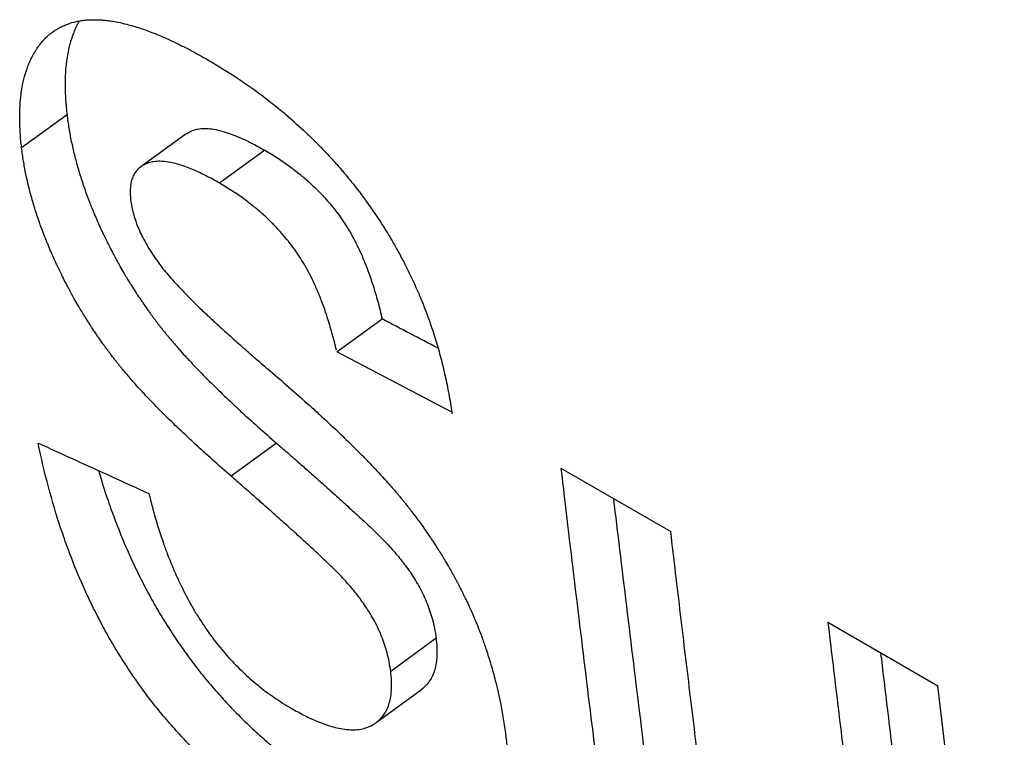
# Model space of a CAD drawing. Header units: inches. Extents: x 0 to 34, y 0 to 22.
# Tile 36 of 58: x 27.312 to 27.4318, y 15.0959 to 15.1832. Entities that reach past the tile are written whole.
import ezdxf

# ---------------------------------------------------------------- set-up
doc = ezdxf.new("R2010")
doc.units = ezdxf.units.IN
doc.header["$LTSCALE"] = 1.87
doc.header["$MEASUREMENT"] = 0
doc.layers.get('0').update_dxf_attribs({"linetype": 'CONTINUOUS'})

msp = doc.modelspace()

# ---------------------------------------------------------------- linework, layer by layer
at = {"color": 7, "linetype": 'CONTINUOUS'}
for p, q in [((27.3178, 15.17161), (27.31227, 15.16761)), ((27.33228, 15.16929), (27.32676, 15.16529)), ((27.34187, 15.1673), (27.33635, 15.16331)), ((27.35061, 15.14277), (27.35613, 15.14678)), ((27.36461, 15.13541), (27.35061, 15.14277)), ((27.34329, 15.13166), (27.33777, 15.12763)), ((27.37787, 15.12861), (27.39124, 15.1209)), ((27.41036, 15.10985), (27.42373, 15.10213)), ((27.36269, 15.10792), (27.35717, 15.10388)), ((27.35541, 15.09765), (27.36093, 15.10169))]:
    msp.add_line(p, q, dxfattribs=at)
for points, knots in [([(27.31608, 15.18173), (27.31622, 15.18183), (27.31652, 15.18203), (27.31699, 15.18229), (27.31748, 15.18252), (27.31809, 15.18276), (27.31863, 15.18291), (27.31919, 15.18303), (27.31957, 15.1831), (27.32002, 15.18315), (27.32032, 15.18318), (27.32063, 15.18319), (27.32084, 15.1832), (27.32108, 15.1832), (27.32124, 15.1832), (27.3214, 15.1832), (27.32151, 15.1832), (27.32167, 15.18319), (27.32184, 15.18318), (27.32215, 15.18316), (27.32249, 15.18313), (27.32301, 15.18307), (27.32349, 15.183), (27.32422, 15.18286), (27.32498, 15.18268), (27.32588, 15.18243), (27.32669, 15.18218), (27.32751, 15.18189), (27.32851, 15.18151), (27.32969, 15.18102), (27.33122, 15.18031), (27.33297, 15.17942), (27.33426, 15.1787), (27.33491, 15.17832)], [0, 0, 0, 0, 0.026338, 0.053162, 0.080177, 0.107526, 0.149471, 0.163772, 0.192934, 0.207828, 0.230593, 0.238302, 0.25391, 0.261811, 0.273789, 0.277816, 0.285923, 0.290003, 0.302356, 0.310687, 0.336153, 0.353537, 0.389323, 0.407743, 0.465194, 0.505399, 0.547181, 0.590584, 0.635646, 0.706421, 0.781107, 0.886916, 1, 1, 1, 1]), ([(27.31927, 15.18304), (27.31925, 15.18301), (27.31921, 15.18293), (27.3191, 15.18272), (27.31896, 15.18245), (27.31876, 15.18202), (27.3186, 15.18163), (27.31838, 15.18103), (27.31818, 15.18039), (27.31793, 15.17939), (27.31777, 15.17846), (27.31763, 15.17723), (27.31757, 15.17619), (27.31756, 15.17483), (27.31762, 15.17339), (27.31773, 15.17222), (27.3178, 15.17161)], [0, 0, 0, 0, 0.009084, 0.022074, 0.061388, 0.087915, 0.141813, 0.169227, 0.253527, 0.311631, 0.432917, 0.496344, 0.629195, 0.698806, 0.844723, 1, 1, 1, 1]), ([(27.31227, 15.16761), (27.3122, 15.16821), (27.31209, 15.16938), (27.31204, 15.17083), (27.31205, 15.17219), (27.31211, 15.17323), (27.31225, 15.17446), (27.31241, 15.1754), (27.31266, 15.1764), (27.31285, 15.17703), (27.31308, 15.17764), (27.31324, 15.17803), (27.31343, 15.17845), (27.31357, 15.17873), (27.31371, 15.17897), (27.31378, 15.17911), (27.31386, 15.17924), (27.31391, 15.17932), (27.31399, 15.17945), (27.31407, 15.17957), (27.31419, 15.17976), (27.3143, 15.17992), (27.31447, 15.18015), (27.31464, 15.18037), (27.31492, 15.18069), (27.31517, 15.18096), (27.31547, 15.18124), (27.31575, 15.18148), (27.31597, 15.18164), (27.31608, 15.18172), (27.31608, 15.18173)], [0, 0, 0, 0, 0.118896, 0.230629, 0.283933, 0.385665, 0.434235, 0.527113, 0.571607, 0.636161, 0.657154, 0.698426, 0.718738, 0.748842, 0.758788, 0.773631, 0.77856, 0.788371, 0.79325, 0.807782, 0.817386, 0.836404, 0.845823, 0.873746, 0.892112, 0.928335, 0.946243, 0.972909, 0.999416, 1, 1, 1, 1]), ([(27.33491, 15.17832), (27.33627, 15.17754), (27.3389, 15.1759), (27.34202, 15.17364), (27.34467, 15.17148), (27.34636, 15.16996), (27.34798, 15.1684), (27.34903, 15.16733), (27.35017, 15.16609), (27.35092, 15.16525), (27.35164, 15.16439), (27.35212, 15.16381), (27.35271, 15.16308), (27.35317, 15.16249), (27.35367, 15.16182), (27.35401, 15.16137), (27.35434, 15.16091), (27.35456, 15.1606), (27.35483, 15.16022), (27.35504, 15.15991), (27.35531, 15.15952), (27.35552, 15.15921), (27.35583, 15.15874), (27.35613, 15.15827), (27.35658, 15.15756), (27.35697, 15.15692), (27.35744, 15.15612), (27.35781, 15.15548), (27.35835, 15.1545), (27.35886, 15.15352), (27.3596, 15.15204), (27.36022, 15.1507), (27.36109, 15.14867), (27.36187, 15.1466), (27.36268, 15.14415), (27.36328, 15.14201), (27.36381, 15.13984), (27.36426, 15.13764), (27.36451, 15.13609), (27.36463, 15.13528), (27.36464, 15.13522)], [0, 0, 0, 0, 0.086399, 0.17121, 0.213164, 0.275679, 0.296439, 0.33788, 0.358577, 0.389614, 0.399962, 0.420664, 0.431021, 0.45175, 0.462125, 0.477701, 0.482898, 0.493298, 0.498502, 0.508916, 0.514116, 0.524501, 0.529687, 0.545214, 0.555544, 0.576153, 0.586435, 0.606957, 0.617199, 0.647863, 0.668262, 0.708991, 0.729337, 0.790384, 0.831176, 0.872112, 0.913252, 0.954655, 0.996379, 1, 1, 1, 1]), ([(27.3178, 15.17161), (27.31786, 15.17108), (27.31801, 15.17), (27.31826, 15.16865), (27.31856, 15.16729), (27.31883, 15.16619), (27.31922, 15.16481), (27.31957, 15.16369), (27.32, 15.16243), (27.32031, 15.16159), (27.32061, 15.16081), (27.32078, 15.16038), (27.32095, 15.15995), (27.32107, 15.15966), (27.32122, 15.15931), (27.32135, 15.15902), (27.32149, 15.15869), (27.32158, 15.15848), (27.32168, 15.15826), (27.32175, 15.15812), (27.32184, 15.1579), (27.32194, 15.15769), (27.32209, 15.15736), (27.32223, 15.15708), (27.32243, 15.15665), (27.32264, 15.15623), (27.32295, 15.1556), (27.32324, 15.15504), (27.32368, 15.15421), (27.32413, 15.15339), (27.32474, 15.15231), (27.32522, 15.15151), (27.32571, 15.15072), (27.32604, 15.1502), (27.32647, 15.14955), (27.32681, 15.14904), (27.32725, 15.1484), (27.3276, 15.1479), (27.32801, 15.14734), (27.32828, 15.14696), (27.32854, 15.14662), (27.32867, 15.14644), (27.32881, 15.14626), (27.32891, 15.14613), (27.32903, 15.14598), (27.32912, 15.14586), (27.32924, 15.14571), (27.32933, 15.14559), (27.32945, 15.14544), (27.32955, 15.14531), (27.32967, 15.14516), (27.32977, 15.14504), (27.32992, 15.14485), (27.33008, 15.14467), (27.33031, 15.14438), (27.33053, 15.14413), (27.33085, 15.14375), (27.33119, 15.14336), (27.33171, 15.14277), (27.33219, 15.14224), (27.33282, 15.14156), (27.33334, 15.14101), (27.33415, 15.14017), (27.335, 15.13931), (27.33635, 15.13798), (27.33761, 15.13678), (27.33928, 15.13522), (27.34106, 15.13361), (27.34253, 15.13232), (27.34329, 15.13166)], [0, 0, 0, 0, 0.033359, 0.067314, 0.084535, 0.119498, 0.137254, 0.173348, 0.191698, 0.21962, 0.229036, 0.243264, 0.248035, 0.257619, 0.262432, 0.272103, 0.27696, 0.284273, 0.286718, 0.29161, 0.294054, 0.30138, 0.306259, 0.316005, 0.320872, 0.33545, 0.345149, 0.364507, 0.374167, 0.403071, 0.422286, 0.451038, 0.460605, 0.479718, 0.489266, 0.508344, 0.517876, 0.53693, 0.546452, 0.560732, 0.565491, 0.57263, 0.575009, 0.579768, 0.582147, 0.586906, 0.589286, 0.594046, 0.596431, 0.601237, 0.603659, 0.608538, 0.610995, 0.61844, 0.623464, 0.633658, 0.638827, 0.654629, 0.665408, 0.687557, 0.698928, 0.722265, 0.734233, 0.771336, 0.797077, 0.850982, 0.879152, 0.937938, 1, 1, 1, 1]), ([(27.33228, 15.16929), (27.33241, 15.16938), (27.33272, 15.16957), (27.33326, 15.16979), (27.33392, 15.16994), (27.33465, 15.16998), (27.33548, 15.16991), (27.33643, 15.16972), (27.33752, 15.16939), (27.3388, 15.16889), (27.34028, 15.16819), (27.34131, 15.16762), (27.34187, 15.1673)], [0, 0, 0, 0, 0.046087, 0.10561, 0.17008, 0.240542, 0.319945, 0.412421, 0.522534, 0.654548, 0.812275, 1, 1, 1, 1]), ([(27.33777, 15.12763), (27.33701, 15.12829), (27.33554, 15.12958), (27.33376, 15.1312), (27.33209, 15.13275), (27.33082, 15.13396), (27.32948, 15.13528), (27.32863, 15.13615), (27.32782, 15.13699), (27.3273, 15.13754), (27.32667, 15.13822), (27.32619, 15.13875), (27.32567, 15.13934), (27.32533, 15.13973), (27.325, 15.14011), (27.32479, 15.14036), (27.32456, 15.14064), (27.3244, 15.14083), (27.32425, 15.14102), (27.32415, 15.14114), (27.32403, 15.14129), (27.32393, 15.14141), (27.32381, 15.14157), (27.32372, 15.14169), (27.3236, 15.14184), (27.32351, 15.14196), (27.32339, 15.14211), (27.32329, 15.14224), (27.32315, 15.14242), (27.32301, 15.1426), (27.32276, 15.14294), (27.32249, 15.14332), (27.32208, 15.14388), (27.32173, 15.14438), (27.32129, 15.14502), (27.32094, 15.14553), (27.32052, 15.14618), (27.32019, 15.1467), (27.3197, 15.14749), (27.31922, 15.14829), (27.3186, 15.14937), (27.31815, 15.15019), (27.31772, 15.15102), (27.31743, 15.15158), (27.31712, 15.15221), (27.31691, 15.15264), (27.31671, 15.15306), (27.31657, 15.15335), (27.31642, 15.15367), (27.31632, 15.15389), (27.31622, 15.1541), (27.31616, 15.15425), (27.31606, 15.15446), (27.31597, 15.15468), (27.31583, 15.155), (27.3157, 15.15529), (27.31555, 15.15565), (27.31543, 15.15594), (27.31526, 15.15637), (27.31509, 15.15679), (27.31479, 15.15757), (27.31448, 15.15842), (27.31404, 15.15968), (27.3137, 15.1608), (27.31331, 15.16218), (27.31304, 15.16328), (27.31274, 15.16465), (27.31249, 15.16599), (27.31234, 15.16707), (27.31227, 15.16761)], [0, 0, 0, 0, 0.062044, 0.120816, 0.148979, 0.202871, 0.228606, 0.265701, 0.277666, 0.300999, 0.312368, 0.334514, 0.345291, 0.36109, 0.366259, 0.376451, 0.381474, 0.388919, 0.391376, 0.396254, 0.398676, 0.403482, 0.405867, 0.410626, 0.413005, 0.417764, 0.420143, 0.424901, 0.42728, 0.434418, 0.439177, 0.453456, 0.462978, 0.482031, 0.491563, 0.51064, 0.520188, 0.539301, 0.548869, 0.577621, 0.596837, 0.625744, 0.635404, 0.654764, 0.664465, 0.679044, 0.683912, 0.693659, 0.698538, 0.705866, 0.70831, 0.713202, 0.715648, 0.722962, 0.72782, 0.737492, 0.742307, 0.751893, 0.756664, 0.770895, 0.780313, 0.808241, 0.826596, 0.862699, 0.88046, 0.915434, 0.932661, 0.966628, 1, 1, 1, 1]), ([(27.34187, 15.1673), (27.34241, 15.16699), (27.34342, 15.16637), (27.34483, 15.1654), (27.34608, 15.16444), (27.3472, 15.16348), (27.34821, 15.16253), (27.34912, 15.16158), (27.34994, 15.16063), (27.35069, 15.15968), (27.35138, 15.15872), (27.35202, 15.15772), (27.35264, 15.15663), (27.35325, 15.15542), (27.35387, 15.15405), (27.35447, 15.15251), (27.35506, 15.15078), (27.35563, 15.14885), (27.35597, 15.14749), (27.35613, 15.14678)], [0, 0, 0, 0, 0.071995, 0.137909, 0.198662, 0.255246, 0.308734, 0.359703, 0.40806, 0.45446, 0.499747, 0.545199, 0.592857, 0.644848, 0.702747, 0.76683, 0.837417, 0.914957, 1, 1, 1, 1]), ([(27.32676, 15.16529), (27.32673, 15.16527), (27.32656, 15.16514), (27.32627, 15.16487), (27.32596, 15.16443), (27.32573, 15.16392), (27.32557, 15.16336), (27.32549, 15.16274), (27.32547, 15.16203), (27.32551, 15.16154), (27.32554, 15.16127)], [0, 0, 0, 0, 0.022704, 0.146581, 0.267767, 0.39092, 0.520665, 0.661716, 0.819907, 1, 1, 1, 1]), ([(27.33635, 15.16331), (27.33579, 15.16363), (27.33475, 15.16419), (27.33327, 15.1649), (27.332, 15.16539), (27.3309, 15.16572), (27.32995, 15.16591), (27.32912, 15.16598), (27.32839, 15.16594), (27.32774, 15.16579), (27.3272, 15.16557), (27.32689, 15.16538), (27.32676, 15.16529)], [0, 0, 0, 0, 0.187719, 0.345531, 0.477604, 0.587765, 0.680277, 0.759694, 0.83013, 0.894569, 0.954072, 1, 1, 1, 1]), ([(27.35058, 15.14296), (27.35042, 15.14367), (27.35005, 15.14501), (27.3495, 15.14692), (27.34891, 15.14862), (27.3483, 15.15014), (27.3477, 15.15149), (27.34709, 15.15268), (27.34647, 15.15377), (27.34582, 15.15478), (27.34511, 15.15576), (27.34435, 15.15671), (27.34353, 15.15765), (27.34262, 15.15859), (27.34163, 15.15953), (27.34052, 15.16047), (27.33928, 15.16142), (27.33788, 15.16238), (27.33688, 15.163), (27.33635, 15.16331)], [0, 0, 0, 0, 0.08508, 0.162378, 0.232335, 0.29593, 0.35321, 0.404837, 0.452782, 0.499369, 0.545717, 0.59306, 0.641899, 0.692374, 0.745342, 0.801613, 0.862256, 0.928085, 1, 1, 1, 1]), ([(27.32554, 15.16127), (27.32557, 15.16099), (27.32566, 15.16043), (27.32586, 15.1596), (27.32611, 15.15877), (27.32643, 15.15794), (27.3268, 15.15709), (27.32725, 15.15622), (27.32777, 15.15532), (27.32837, 15.15438), (27.32882, 15.15375), (27.32906, 15.15343)], [0, 0, 0, 0, 0.097746, 0.195717, 0.294662, 0.396211, 0.50221, 0.613815, 0.732618, 0.860941, 1, 1, 1, 1]), ([(27.32906, 15.15343), (27.32924, 15.15318), (27.32963, 15.15269), (27.33027, 15.15193), (27.331, 15.15111), (27.33182, 15.15024), (27.33274, 15.1493), (27.33376, 15.14829), (27.33489, 15.14721), (27.33614, 15.14605), (27.33752, 15.1448), (27.33904, 15.14344), (27.34071, 15.14198), (27.34189, 15.14097), (27.3425, 15.14045)], [0, 0, 0, 0, 0.048019, 0.10111, 0.159462, 0.223503, 0.293523, 0.36999, 0.453374, 0.544302, 0.643486, 0.75181, 0.870292, 1, 1, 1, 1]), ([(27.3425, 15.14045), (27.34339, 15.13969), (27.34511, 15.1382), (27.3472, 15.13634), (27.34915, 15.13456), (27.35062, 15.13319), (27.35218, 15.13168), (27.35317, 15.13071), (27.35411, 15.12975), (27.3547, 15.12914), (27.35542, 15.12838), (27.35597, 15.12778), (27.35657, 15.12713), (27.35696, 15.12669), (27.35733, 15.12627), (27.35757, 15.12599), (27.35784, 15.12568), (27.35801, 15.12547), (27.35818, 15.12527), (27.3583, 15.12513), (27.35844, 15.12496), (27.35855, 15.12483), (27.35868, 15.12466), (27.35879, 15.12453), (27.35892, 15.12436), (27.35903, 15.12423), (27.35916, 15.12406), (27.35927, 15.12393), (27.35942, 15.12373), (27.35958, 15.12353), (27.35986, 15.12316), (27.36017, 15.12275), (27.36062, 15.12214), (27.36102, 15.12159), (27.3615, 15.12091), (27.36188, 15.12036), (27.36235, 15.11966), (27.36271, 15.1191), (27.36324, 15.11826), (27.36376, 15.11741), (27.36443, 15.11627), (27.36491, 15.11541), (27.36537, 15.11454), (27.36567, 15.11395), (27.366, 15.1133), (27.36622, 15.11285), (27.36643, 15.11241), (27.36657, 15.11211), (27.36672, 15.11178), (27.36682, 15.11156), (27.36692, 15.11133), (27.36699, 15.11119), (27.36707, 15.111), (27.36714, 15.11085), (27.36722, 15.11066), (27.36728, 15.11051), (27.36738, 15.11029), (27.36747, 15.11006), (27.36762, 15.10972), (27.36774, 15.10942), (27.36792, 15.10896), (27.3681, 15.1085), (27.36841, 15.10766), (27.36873, 15.10673), (27.36919, 15.10532), (27.36956, 15.10406), (27.37007, 15.10214), (27.37066, 15.09952), (27.37103, 15.09719), (27.37119, 15.09585)], [0, 0, 0, 0, 0.064442, 0.125246, 0.154289, 0.209665, 0.236004, 0.273833, 0.285997, 0.309657, 0.321155, 0.343487, 0.354324, 0.370168, 0.37534, 0.385521, 0.39053, 0.397942, 0.400386, 0.405233, 0.407636, 0.412401, 0.414764, 0.419474, 0.421827, 0.426528, 0.428876, 0.433569, 0.435913, 0.442938, 0.447614, 0.461612, 0.470919, 0.489473, 0.498723, 0.517169, 0.526367, 0.544716, 0.553868, 0.581241, 0.599428, 0.626627, 0.635674, 0.653745, 0.662769, 0.676293, 0.680798, 0.689805, 0.694307, 0.701057, 0.703307, 0.707806, 0.710055, 0.714553, 0.716802, 0.721301, 0.72355, 0.730299, 0.734799, 0.7438, 0.748302, 0.761813, 0.770827, 0.797903, 0.815993, 0.852293, 0.870518, 0.925551, 1, 1, 1, 1]), ([(27.31428, 15.13167), (27.31578, 15.13098), (27.31878, 15.12962), (27.32327, 15.12757), (27.32627, 15.12621), (27.32776, 15.12552)], [0, 0, 0, 0, 0.333331, 0.666664, 1, 1, 1, 1]), ([(27.34665, 15.08417), (27.34524, 15.08498), (27.34318, 15.08627), (27.34055, 15.08812), (27.33864, 15.08957), (27.33681, 15.09108), (27.33503, 15.09266), (27.33332, 15.09429), (27.33168, 15.09599), (27.3301, 15.09775), (27.32859, 15.09957), (27.32714, 15.10146), (27.32576, 15.10341), (27.32444, 15.10542), (27.32319, 15.10749), (27.322, 15.10963), (27.32088, 15.11183), (27.31946, 15.11486), (27.31818, 15.118), (27.31675, 15.12209), (27.31547, 15.12637), (27.31465, 15.12988), (27.31428, 15.13167)], [0, 0, 0, 0, 0.082074, 0.122618, 0.162901, 0.202979, 0.242907, 0.282744, 0.322547, 0.362374, 0.402281, 0.442328, 0.482571, 0.523065, 0.563868, 0.605032, 0.646611, 0.688656, 0.774333, 0.818072, 0.907553, 1, 1, 1, 1]), ([(27.34329, 15.13166), (27.34378, 15.13123), (27.34471, 15.13042), (27.34605, 15.12924), (27.34728, 15.12815), (27.34841, 15.12716), (27.34942, 15.12625), (27.35034, 15.12543), (27.35117, 15.12468), (27.35195, 15.12398), (27.35268, 15.12331), (27.3534, 15.12265), (27.3541, 15.12199), (27.35479, 15.12134), (27.35545, 15.1207), (27.3561, 15.12007), (27.35674, 15.11941), (27.35736, 15.11873), (27.35797, 15.11803), (27.35855, 15.11731), (27.35912, 15.11656), (27.35968, 15.11577), (27.36021, 15.11493), (27.36073, 15.11403), (27.3612, 15.1131), (27.36161, 15.11215), (27.36196, 15.11118), (27.36227, 15.11016), (27.36252, 15.10907), (27.36264, 15.10831), (27.36269, 15.10792)], [0, 0, 0, 0, 0.061742, 0.118615, 0.170876, 0.218637, 0.262055, 0.301246, 0.336665, 0.369463, 0.400804, 0.431788, 0.462717, 0.492828, 0.522017, 0.550998, 0.579973, 0.609371, 0.638999, 0.668548, 0.698344, 0.728927, 0.760819, 0.794065, 0.827563, 0.860411, 0.893175, 0.926764, 0.962124, 1, 1, 1, 1]), ([(27.32163, 15.12831), (27.32193, 15.1273), (27.3225, 15.12546), (27.3237, 15.12205), (27.32498, 15.11891), (27.32639, 15.11588), (27.32752, 15.11368), (27.3287, 15.11154), (27.32995, 15.10947), (27.33127, 15.10746), (27.33266, 15.10551), (27.3341, 15.10363), (27.33562, 15.10181), (27.3372, 15.10005), (27.33884, 15.09835), (27.34055, 15.09672), (27.34232, 15.09514), (27.34416, 15.09363), (27.34606, 15.09219), (27.3487, 15.09033), (27.35076, 15.08904), (27.35216, 15.08823)], [0, 0, 0, 0, 0.061365, 0.111533, 0.209809, 0.258039, 0.305736, 0.352959, 0.399769, 0.446227, 0.492398, 0.538346, 0.584137, 0.629836, 0.675509, 0.721224, 0.767045, 0.813038, 0.859269, 0.905801, 1, 1, 1, 1]), ([(27.37787, 15.12861), (27.37842, 15.12398), (27.37952, 15.11472), (27.38121, 15.10084), (27.38235, 15.0916), (27.38292, 15.08698)], [0, 0, 0, 0, 0.333691, 0.667024, 1, 1, 1, 1]), ([(27.35717, 15.10388), (27.35712, 15.10428), (27.357, 15.10504), (27.35675, 15.10613), (27.35644, 15.10715), (27.35608, 15.10813), (27.35567, 15.10908), (27.3552, 15.11002), (27.35468, 15.11091), (27.35414, 15.11176), (27.35359, 15.11255), (27.35302, 15.1133), (27.35243, 15.11403), (27.35182, 15.11473), (27.35119, 15.11541), (27.35055, 15.11607), (27.34991, 15.1167), (27.34925, 15.11732), (27.34859, 15.11795), (27.3479, 15.11859), (27.34719, 15.11925), (27.34646, 15.11992), (27.34568, 15.12062), (27.34485, 15.12137), (27.34392, 15.1222), (27.3429, 15.12311), (27.34178, 15.12411), (27.34055, 15.1252), (27.3392, 15.12638), (27.33826, 15.1272), (27.33777, 15.12763)], [0, 0, 0, 0, 0.038017, 0.0735, 0.107204, 0.140081, 0.173054, 0.206669, 0.240002, 0.271958, 0.302615, 0.332499, 0.362155, 0.391923, 0.421549, 0.450712, 0.479388, 0.507849, 0.537067, 0.567204, 0.597773, 0.629081, 0.662069, 0.697742, 0.737117, 0.780642, 0.828483, 0.880848, 0.937899, 1, 1, 1, 1]), ([(27.32776, 15.12552), (27.32801, 15.1245), (27.32853, 15.12251), (27.3293, 15.12008), (27.33014, 15.11777), (27.33087, 15.116), (27.33186, 15.11389), (27.3327, 15.11228), (27.33383, 15.11037), (27.3348, 15.10891), (27.33607, 15.10719), (27.33715, 15.10589), (27.3383, 15.10467), (27.33918, 15.1038), (27.34009, 15.10297), (27.34134, 15.10191), (27.34298, 15.10068), (27.34437, 15.0998), (27.34508, 15.09939)], [0, 0, 0, 0, 0.097544, 0.191404, 0.237039, 0.325876, 0.369165, 0.453671, 0.494988, 0.575959, 0.615727, 0.694065, 0.732758, 0.771206, 0.809466, 0.847597, 0.923697, 1, 1, 1, 1]), ([(27.38844, 15.09102), (27.38787, 15.09564), (27.38673, 15.10487), (27.38536, 15.11616), (27.38456, 15.12284), (27.38431, 15.12489)], [0, 0, 0, 0, 0.408911, 0.818262, 1, 1, 1, 1]), ([(27.39489, 15.09065), (27.39447, 15.094), (27.39365, 15.10072), (27.39244, 15.1108), (27.39164, 15.11753), (27.39124, 15.1209)], [0, 0, 0, 0, 0.333074, 0.666407, 1, 1, 1, 1]), ([(27.41036, 15.10985), (27.41073, 15.10676), (27.41147, 15.10059), (27.41258, 15.09133), (27.41333, 15.08516), (27.41371, 15.08208)], [0, 0, 0, 0, 0.333572, 0.666905, 1, 1, 1, 1]), ([(27.36269, 15.10792), (27.36274, 15.10754), (27.3628, 15.10682), (27.36281, 15.1058), (27.36272, 15.10489), (27.36255, 15.10408), (27.36228, 15.10336), (27.36193, 15.10271), (27.36148, 15.10214), (27.36112, 15.10183), (27.36093, 15.10169)], [0, 0, 0, 0, 0.169048, 0.317881, 0.450289, 0.570823, 0.683031, 0.790393, 0.895728, 1, 1, 1, 1]), ([(27.41923, 15.08611), (27.41885, 15.08919), (27.4181, 15.09535), (27.4173, 15.10203), (27.41687, 15.10562), (27.41681, 15.10613)], [0, 0, 0, 0, 0.461566, 0.923463, 1, 1, 1, 1]), ([(27.35541, 15.09765), (27.3556, 15.09779), (27.35596, 15.0981), (27.35641, 15.09867), (27.35677, 15.09932), (27.35703, 15.10004), (27.3572, 15.10086), (27.35729, 15.10176), (27.35728, 15.10278), (27.35722, 15.1035), (27.35717, 15.10388)], [0, 0, 0, 0, 0.104557, 0.209742, 0.317215, 0.429488, 0.550093, 0.682465, 0.83113, 1, 1, 1, 1]), ([(27.43182, 15.03643), (27.43089, 15.04371), (27.42905, 15.0583), (27.42635, 15.0802), (27.4246, 15.09482), (27.42373, 15.10213)], [0, 0, 0, 0, 0.332768, 0.666101, 1, 1, 1, 1]), ([(27.34508, 15.09939), (27.34562, 15.09908), (27.34664, 15.09853), (27.34811, 15.09784), (27.3494, 15.09735), (27.35055, 15.09701), (27.35157, 15.09682), (27.3525, 15.09675), (27.35334, 15.0968), (27.35411, 15.09697), (27.3548, 15.09725), (27.35522, 15.0975), (27.35541, 15.09765)], [0, 0, 0, 0, 0.169944, 0.314992, 0.439083, 0.54604, 0.639217, 0.722186, 0.797484, 0.867626, 0.934871, 1, 1, 1, 1]), ([(27.37119, 15.09585), (27.37127, 15.09522), (27.3714, 15.09398), (27.37149, 15.09231), (27.3715, 15.09087), (27.37145, 15.08977), (27.37135, 15.0886), (27.37122, 15.08761), (27.37098, 15.08643), (27.37074, 15.08554), (27.37038, 15.0845), (27.37005, 15.08372), (27.3696, 15.0829), (27.36928, 15.08238), (27.36893, 15.0819), (27.36869, 15.08159), (27.3684, 15.08126), (27.36819, 15.08104), (27.36799, 15.08083), (27.36785, 15.0807), (27.36768, 15.08055), (27.36757, 15.08046), (27.36746, 15.08036), (27.36739, 15.0803), (27.36729, 15.08022), (27.36721, 15.08016), (27.36712, 15.08009), (27.36705, 15.08004), (27.36701, 15.08), (27.367, 15.08)], [0, 0, 0, 0, 0.111881, 0.217124, 0.291877, 0.363202, 0.408932, 0.49625, 0.537982, 0.617916, 0.656303, 0.73034, 0.766222, 0.818917, 0.836249, 0.870647, 0.887749, 0.913323, 0.921836, 0.938856, 0.947367, 0.960141, 0.964402, 0.97293, 0.977197, 0.985741, 0.990017, 0.99858, 1, 1, 1, 1])]:
    msp.add_open_spline(points, degree=3, knots=knots, dxfattribs=at)
msp.add_open_spline([(27.36293, 15.1432), (27.36066, 15.14439), (27.3584, 15.14558), (27.35613, 15.14678)], degree=3, dxfattribs=at)

doc.saveas('drawing.dxf')
